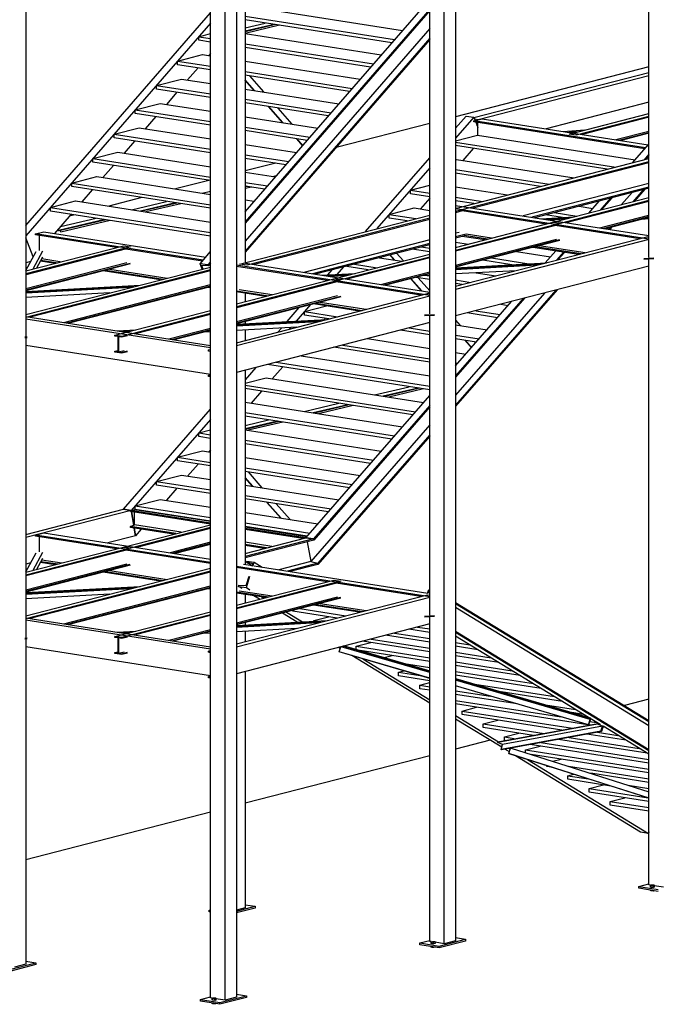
# Model space of a CAD drawing. Header units: millimetres. Extents: x -6159 to 201309, y -25780 to 10326.
# Tile 123 of 128: x 196252 to 196648, y -2616 to -2003. Entities that reach past the tile are written whole.
import ezdxf

# ---------------------------------------------------------------- set-up
doc = ezdxf.new("R2010")
doc.units = ezdxf.units.MM
for name, color, linetype in [('STRUCAD_01', 4, 'Continuous'), ('STRUCAD_02', 3, 'Continuous'), ('STRUCAD_04', 6, 'Continuous')]:
    doc.layers.add(name, color=color, linetype=linetype)

msp = doc.modelspace()

# ---------------------------------------------------------------- linework, layer by layer
at = {"layer": 'STRUCAD_01', "color": 4, "linetype": 'Continuous'}
for p, q in [((196523.044, -1850.205), (196523.044, -2576.365)), ((196515.984, -2578.185), (196515.984, -1852.02)), ((196370.464, -2611.92), (196370.464, -1885.76)), ((196379.519, -2613.335), (196379.519, -1887.175)), ((196386.579, -1885.355), (196386.579, -2611.52)), ((196643.394, -2151.085), (196643.394, -1904.595)), ((196506.929, -2186.235), (196506.929, -1939.745)), ((196255.534, -1953.52), (196255.534, -2200.49)), ((196391.999, -1973.735), (196391.999, -2154.24)), ((196391.999, -2122.605), (196506.929, -1990.2)), ((196391.999, -1994.49), (196489.914, -2009.8)), ((196506.929, -1996.515), (196391.999, -2128.925)), ((196506.929, -1997.325), (196391.999, -2129.735)), ((196255.534, -2131.27), (196370.464, -1998.86)), ((196391.999, -2000.915), (196484.999, -2015.46)), ((196483.279, -2017.44), (196391.999, -2003.165)), ((196370.464, -2005.185), (196255.534, -2137.59)), ((196391.999, -2008.09), (196404.554, -2005.13)), ((196410.094, -2005.995), (196391.999, -2010.265)), ((196410.929, -2006.125), (196391.999, -2010.59)), ((196413.464, -2006.525), (196391.999, -2011.585)), ((196506.929, -2008.49), (196391.999, -2140.895)), ((196363.119, -2013.64), (196370.464, -2011.75)), ((196363.119, -2015.89), (196363.119, -2013.64)), ((196363.119, -2013.64), (196370.464, -2014.79)), ((196370.464, -2017.04), (196363.119, -2015.89)), ((196391.999, -2011.725), (196476.739, -2024.98)), ((196506.929, -2014.63), (196391.999, -2147.04)), ((196506.929, -2015.44), (196391.999, -2147.85)), ((196391.999, -2018.155), (196471.824, -2030.64)), ((196470.104, -2032.62), (196391.999, -2020.41)), ((196349.944, -2028.82), (196365.474, -2024.82)), ((196365.474, -2024.82), (196370.464, -2025.6)), ((196370.464, -2024.1), (196369.319, -2025.42)), ((196349.944, -2031.07), (196349.944, -2028.82)), ((196349.944, -2028.82), (196370.464, -2032.03)), ((196370.464, -2034.275), (196349.944, -2031.07)), ((196362.689, -2033.06), (196356.144, -2040.6)), ((196391.999, -2028.965), (196463.564, -2040.16)), ((196643.394, -2032.485), (196523.044, -2063.485)), ((196336.769, -2044), (196352.299, -2040)), ((196352.299, -2040), (196370.464, -2042.84)), ((196391.999, -2035.4), (196458.649, -2045.82)), ((196456.929, -2047.8), (196391.999, -2037.645)), ((196397.834, -2047.12), (196391.999, -2040.49)), ((196397.664, -2047.095), (196391.999, -2040.66)), ((196394.764, -2038.08), (196403.499, -2048.01)), ((196534.499, -2064.035), (196643.394, -2035.985)), ((196643.394, -2037.98), (196536.999, -2065.39)), ((196336.769, -2046.25), (196336.769, -2044)), ((196336.769, -2044), (196370.464, -2049.27)), ((196370.464, -2051.52), (196336.769, -2046.25)), ((196391.999, -2046.21), (196450.384, -2055.34)), ((196349.514, -2048.24), (196342.964, -2055.78)), ((196391.999, -2052.635), (196445.474, -2061)), ((196323.594, -2059.18), (196339.124, -2055.18)), ((196339.124, -2055.18), (196370.464, -2060.08)), ((196443.754, -2062.98), (196391.999, -2054.885)), ((196415.259, -2067.085), (196406.524, -2057.16)), ((196415.424, -2067.11), (196406.689, -2057.185)), ((196412.354, -2058.07), (196421.094, -2068)), ((196643.394, -2054.485), (196579.444, -2070.955)), ((196323.594, -2061.43), (196323.594, -2059.18)), ((196323.594, -2059.18), (196370.464, -2066.51)), ((196370.464, -2068.76), (196323.594, -2061.43)), ((196336.334, -2063.42), (196329.789, -2070.96)), ((196391.999, -2063.45), (196437.204, -2070.52)), ((196523.044, -2070.54), (196529.579, -2063.05)), ((196534.409, -2063.805), (196523.044, -2076.84)), ((196529.579, -2063.05), (196534.409, -2063.805)), ((196534.409, -2063.805), (196535.199, -2065.855)), ((196534.409, -2066.055), (196539.584, -2064.725)), ((196536.999, -2065.39), (196534.894, -2065.06)), ((196539.584, -2064.725), (196643.029, -2080.9)), ((196593.674, -2074.25), (196643.394, -2061.45)), ((196643.394, -2063.27), (196598.084, -2074.945)), ((196643.394, -2063.79), (196601.919, -2074.47)), ((196310.414, -2074.36), (196325.944, -2070.36)), ((196325.944, -2070.36), (196370.464, -2077.32)), ((196391.999, -2069.875), (196432.294, -2076.18)), ((196506.929, -2067.635), (196448.574, -2082.665)), ((196641.389, -2082.79), (196534.409, -2066.055)), ((196534.409, -2066.745), (196534.409, -2066.055)), ((196640.854, -2083.39), (196534.409, -2066.745)), ((196535.614, -2066.93), (196536.859, -2070.17)), ((196536.454, -2069.12), (196536.454, -2067.065)), ((196536.859, -2074.93), (196536.859, -2067.13)), ((196310.414, -2076.61), (196310.414, -2074.36)), ((196310.414, -2074.36), (196370.464, -2083.75)), ((196370.464, -2086), (196310.414, -2076.61)), ((196430.574, -2078.16), (196391.999, -2072.13)), ((196427.809, -2081.35), (196424.114, -2077.15)), ((196427.884, -2081.265), (196424.284, -2077.175)), ((196523.044, -2078.45), (196536.759, -2074.92)), ((196536.759, -2074.92), (196634.869, -2090.265)), ((196589.949, -2072.6), (196603.574, -2071.7)), ((196599.359, -2072.79), (196593.589, -2073.17)), ((196598.084, -2074.945), (196593.674, -2074.25)), ((196597.404, -2073.295), (196595.279, -2073.43)), ((196622.724, -2077.725), (196643.394, -2072.4)), ((196624.784, -2078.05), (196643.394, -2073.25)), ((196643.394, -2073.775), (196626.034, -2078.245)), ((196323.159, -2078.6), (196316.614, -2086.14)), ((196391.999, -2080.69), (196424.034, -2085.7)), ((196429.949, -2078.065), (196430.304, -2078.47)), ((196523.044, -2079.2), (196622.764, -2094.795)), ((196617.329, -2096.2), (196523.044, -2081.45)), ((196534.004, -2083.165), (196527.484, -2090.64)), ((196633.274, -2092.09), (196643.114, -2080.805)), ((196643.114, -2080.805), (196643.394, -2080.85)), ((196297.244, -2089.535), (196312.774, -2085.54)), ((196297.244, -2091.79), (196297.244, -2089.535)), ((196297.244, -2089.535), (196370.464, -2100.99)), ((196312.774, -2085.54), (196370.464, -2094.56)), ((196391.999, -2087.12), (196419.119, -2091.36)), ((196417.404, -2093.34), (196391.999, -2089.37)), ((196466.894, -2134.95), (196506.929, -2089.03)), ((196523.044, -2120.485), (196643.394, -2089.485)), ((196643.394, -2086.78), (196640.354, -2090.27)), ((196643.394, -2087.59), (196641.259, -2090.035)), ((196370.464, -2103.24), (196297.244, -2091.79)), ((196309.979, -2093.78), (196303.439, -2101.32)), ((196411.009, -2092.34), (196391.999, -2097.24)), ((196506.929, -2095.33), (196473.974, -2133.12)), ((196523.044, -2090.17), (196523.584, -2090.03)), ((196643.394, -2091.485), (196523.044, -2122.485)), ((196523.584, -2090.03), (196596.809, -2101.485)), ((196643.394, -2092.19), (196534.059, -2120.35)), ((196284.064, -2104.72), (196299.594, -2100.72)), ((196299.594, -2100.72), (196370.464, -2111.805)), ((196391.999, -2097.93), (196410.854, -2100.88)), ((196409.154, -2100.615), (196411.584, -2100.04)), ((196523.044, -2096.38), (196581.279, -2105.485)), ((196575.844, -2106.885), (196523.044, -2098.625)), ((196284.064, -2106.97), (196284.064, -2104.72)), ((196284.064, -2104.72), (196370.464, -2118.23)), ((196370.464, -2120.48), (196284.064, -2106.97)), ((196369.364, -2103.07), (196348.684, -2108.4)), ((196391.999, -2104.36), (196405.944, -2106.54)), ((196404.224, -2108.52), (196391.999, -2106.61)), ((196392.574, -2106.7), (196391.999, -2106.835)), ((196393.414, -2106.83), (196391.999, -2107.165)), ((196395.944, -2107.225), (196391.999, -2108.155)), ((196494.884, -2109.145), (196506.929, -2106.04)), ((196523.044, -2107.12), (196555.324, -2112.17)), ((196643.394, -2105.04), (196565.094, -2125.205)), ((196643.394, -2107.28), (196570.514, -2126.055)), ((196643.394, -2107.985), (196572.214, -2126.32)), ((196296.804, -2108.96), (196290.264, -2116.5)), ((196327.719, -2113.795), (196307.034, -2119.125)), ((196365.209, -2110.98), (196370.464, -2109.74)), ((196494.884, -2111.395), (196494.884, -2109.145)), ((196494.884, -2109.145), (196506.929, -2111.025)), ((196506.929, -2113.28), (196494.884, -2111.395)), ((196506.929, -2114.225), (196501.134, -2120.87)), ((196523.044, -2113.55), (196539.794, -2116.17)), ((196583.724, -2129.19), (196643.394, -2113.82)), ((196619.554, -2114.13), (196612.994, -2121.655)), ((196620.459, -2113.89), (196613.899, -2121.42)), ((196633.009, -2110.66), (196626.444, -2118.19)), ((196639.889, -2108.89), (196633.329, -2116.415)), ((196640.799, -2108.655), (196634.234, -2116.185)), ((196270.889, -2119.895), (196286.419, -2115.9)), ((196270.889, -2122.15), (196270.889, -2119.895)), ((196270.889, -2119.895), (196370.464, -2135.47)), ((196286.419, -2115.9), (196370.464, -2129.04)), ((196321.264, -2121.35), (196343.089, -2116.2)), ((196348.634, -2117.07), (196326.809, -2122.215)), ((196349.464, -2117.2), (196327.644, -2122.345)), ((196351.999, -2117.59), (196330.174, -2122.74)), ((196391.999, -2115.17), (196397.679, -2116.06)), ((196481.709, -2124.255), (196497.234, -2120.255)), ((196497.234, -2120.255), (196506.929, -2121.77)), ((196534.359, -2117.57), (196523.044, -2115.8)), ((196523.044, -2118.63), (196643.394, -2137.45)), ((196643.394, -2115.65), (196588.134, -2129.88)), ((196643.394, -2116.165), (196591.974, -2129.41)), ((196600.014, -2119.16), (196608.514, -2120.49)), ((196605.909, -2123.48), (196612.474, -2115.95)), ((196370.464, -2137.725), (196270.889, -2122.15)), ((196283.629, -2124.14), (196273.284, -2136.06)), ((196286.074, -2124.525), (196282.499, -2125.445)), ((196388.469, -2155.15), (196506.929, -2124.635)), ((196391.999, -2121.6), (196392.769, -2121.72)), ((196481.709, -2126.51), (196481.709, -2124.255)), ((196481.709, -2124.255), (196498.314, -2126.855)), ((196492.879, -2128.255), (196481.709, -2126.51)), ((196643.394, -2139.595), (196523.044, -2120.77)), ((196527.214, -2122.115), (196523.044, -2123.19)), ((196579.469, -2130.29), (196527.179, -2122.11)), ((196576.154, -2126.935), (196596.889, -2125.8)), ((196589.559, -2126.2), (196579.049, -2124.56)), ((196584.484, -2123.16), (196598.584, -2125.36)), ((196612.774, -2132.66), (196643.394, -2124.775)), ((196614.834, -2132.99), (196643.394, -2125.63)), ((196643.394, -2126.15), (196616.084, -2133.185)), ((196304.684, -2127.435), (196275.879, -2134.23)), ((196305.519, -2127.565), (196275.994, -2134.53)), ((196276.989, -2131.795), (196299.144, -2126.57)), ((196308.054, -2127.96), (196277.154, -2135.25)), ((196506.929, -2126.64), (196393.299, -2155.9)), ((196506.929, -2127.34), (196397.594, -2155.505)), ((196523.044, -2144.82), (196583.724, -2129.19)), ((196588.134, -2129.88), (196523.044, -2146.645)), ((196585.544, -2131.065), (196523.044, -2147.16)), ((196592.964, -2126.815), (196579.924, -2127.525)), ((196591.114, -2127.29), (196581.704, -2127.805)), ((196583.724, -2129.19), (196588.134, -2129.88)), ((196588.134, -2129.88), (196583.724, -2129.19)), ((196637.839, -2139.415), (196585.129, -2131.175)), ((196619.469, -2132.31), (196618.394, -2133.545)), ((196620.374, -2132.075), (196619.014, -2133.64)), ((196643.394, -2127.08), (196638.784, -2127.335)), ((196261.474, -2136.355), (196266.654, -2135.025)), ((196365.889, -2152.685), (196261.474, -2136.355)), ((196261.474, -2137.05), (196261.474, -2136.355)), ((196311.959, -2144.94), (196261.474, -2137.05)), ((196263.924, -2146.825), (196263.924, -2137.43)), ((196266.654, -2135.025), (196367.524, -2150.8)), ((196275.879, -2134.23), (196275.959, -2132.985)), ((196275.994, -2134.53), (196275.879, -2134.23)), ((196277.154, -2135.25), (196276.809, -2134.34)), ((196525.344, -2135.45), (196523.044, -2136.04)), ((196529.629, -2136.58), (196523.044, -2138.28)), ((196527.179, -2137.92), (196523.044, -2138.98)), ((196523.044, -2168.985), (196642.094, -2138.32)), ((196542.944, -2139.695), (196527.179, -2137.23)), ((196541.279, -2140.125), (196527.179, -2137.92)), ((196545.394, -2139.065), (196529.629, -2136.6)), ((196642.094, -2138.32), (196643.394, -2137.985)), ((196643.394, -2138.525), (196642.094, -2138.32)), ((196642.094, -2138.32), (196643.394, -2138.525)), ((196260.099, -2150.63), (196255.534, -2138.84)), ((196255.534, -2159.48), (196316.214, -2143.85)), ((196320.624, -2144.535), (196255.534, -2161.305)), ((196316.214, -2143.85), (196320.624, -2144.535)), ((196506.929, -2140.19), (196428.634, -2160.36)), ((196506.929, -2142.43), (196434.044, -2161.205)), ((196506.929, -2143.135), (196435.744, -2161.47)), ((196501.514, -2144.53), (196506.929, -2145.375)), ((196523.044, -2155.775), (196585.934, -2139.575)), ((196523.044, -2156.63), (196587.994, -2139.9)), ((196643.394, -2139.985), (196523.044, -2170.985)), ((196587.994, -2140.42), (196523.044, -2157.145)), ((196523.044, -2141.465), (196531.149, -2142.735)), ((196599.644, -2149.25), (196571.054, -2144.78)), ((196601.314, -2148.825), (196572.719, -2144.355)), ((196603.764, -2148.19), (196575.164, -2143.72)), ((196318.034, -2145.72), (196255.534, -2161.82)), ((196255.534, -2159.205), (196261.834, -2147.365)), ((196265.814, -2147.125), (196259.824, -2158.37)), ((196265.814, -2150.87), (196262.139, -2157.775)), ((196365.359, -2153.295), (196317.619, -2145.825)), ((196363.904, -2154.975), (196370.464, -2147.415)), ((196447.259, -2164.34), (196506.929, -2148.975)), ((196506.929, -2150.8), (196451.669, -2165.03)), ((196485.069, -2152.7), (196482.244, -2149.495)), ((196485.239, -2152.73), (196482.364, -2149.465)), ((196486.344, -2148.44), (196490.534, -2153.195)), ((196506.929, -2147.625), (196496.084, -2145.93)), ((196560.919, -2147.39), (196582.164, -2150.715)), ((196578.894, -2154.46), (196585.384, -2147.02)), ((196590.214, -2147.78), (196585.824, -2152.815)), ((196590.834, -2147.875), (196586.734, -2152.58)), ((196599.394, -2149.215), (196599.274, -2149.35)), ((196258.504, -2153.625), (196255.534, -2154.39)), ((196255.534, -2170.435), (196318.424, -2154.235)), ((196255.534, -2171.285), (196320.484, -2154.555)), ((196320.484, -2155.07), (196255.534, -2171.805)), ((196255.534, -2186.6), (196370.464, -2157)), ((196273.769, -2154.78), (196264.504, -2153.335)), ((196264.844, -2152.695), (196275.434, -2154.35)), ((196265.344, -2151.76), (196277.884, -2153.72)), ((196368.734, -2155.735), (196363.904, -2154.975)), ((196365.204, -2158.35), (196363.904, -2154.975)), ((196368.944, -2156.29), (196364.804, -2155.99)), ((196364.804, -2155.99), (196365.669, -2158.235)), ((196370.464, -2153.74), (196368.734, -2155.735)), ((196368.944, -2156.29), (196368.734, -2155.735)), ((196370.464, -2154.55), (196368.944, -2156.29)), ((196506.929, -2174.75), (196386.579, -2155.925)), ((196443.004, -2165.44), (196386.579, -2156.615)), ((196393.299, -2155.9), (196388.469, -2155.15)), ((196391.054, -2154.48), (196506.929, -2172.605)), ((196453.174, -2156.98), (196449.174, -2161.57)), ((196455.354, -2156.73), (196455.354, -2156.42)), ((196468.699, -2158.82), (196455.354, -2156.73)), ((196506.929, -2151.315), (196455.504, -2164.56)), ((196460.034, -2155.215), (196474.134, -2157.42)), ((196475.564, -2151.215), (196489.664, -2153.42)), ((196523.044, -2157.52), (196579.574, -2154.425)), ((196575.644, -2155.435), (196523.044, -2158.32)), ((196573.794, -2155.915), (196523.044, -2158.69)), ((196643.394, -2156.485), (196523.044, -2187.485)), ((196557.969, -2155.61), (196539.959, -2152.79)), ((196545.394, -2151.39), (196568.624, -2155.025)), ((196646.419, -2151.56), (196640.244, -2151.9)), ((196646.419, -2151.93), (196640.244, -2152.275)), ((196643.394, -2541.615), (196643.394, -2152.1)), ((196370.464, -2158.82), (196255.534, -2188.43)), ((196370.464, -2159.345), (196258.224, -2188.25)), ((196339.294, -2165.03), (196303.539, -2159.435)), ((196305.209, -2159.005), (196340.954, -2164.6)), ((196307.654, -2158.375), (196343.404, -2163.97)), ((196439.694, -2162.09), (196460.424, -2160.95)), ((196443.414, -2161.885), (196446.094, -2158.805)), ((196456.499, -2161.96), (196443.464, -2162.68)), ((196454.649, -2162.44), (196445.239, -2162.96)), ((196468.124, -2158.73), (196467.859, -2159.04)), ((196476.304, -2167.815), (196506.929, -2159.93)), ((196478.369, -2168.135), (196506.929, -2160.78)), ((196506.929, -2161.3), (196479.619, -2168.33)), ((196506.929, -2162.235), (196502.314, -2162.485)), ((196505.434, -2162.315), (196506.929, -2162.55)), ((196560.689, -2159.29), (196523.044, -2161.35)), ((196535.874, -2160.65), (196548.029, -2162.55)), ((196255.534, -2172.18), (196326.669, -2168.28)), ((196322.744, -2169.29), (196255.534, -2172.975)), ((196279.024, -2191.505), (196370.464, -2167.95)), ((196281.089, -2191.83), (196370.464, -2168.805)), ((196370.464, -2169.325), (196282.334, -2192.02)), ((196386.579, -2179.97), (196447.259, -2164.34)), ((196451.669, -2165.03), (196386.579, -2181.8)), ((196449.084, -2166.22), (196386.579, -2182.315)), ((196447.259, -2164.34), (196451.669, -2165.03)), ((196451.669, -2165.03), (196447.259, -2164.34)), ((196501.374, -2174.57), (196448.664, -2166.325)), ((196501.889, -2171.815), (196495.279, -2164.3)), ((196502.059, -2171.84), (196495.394, -2164.27)), ((196506.929, -2164.8), (196498.474, -2163.48)), ((196499.759, -2163.675), (196506.929, -2171.825)), ((196523.044, -2165.07), (196532.499, -2166.55)), ((196527.069, -2167.95), (196523.044, -2167.32)), ((196320.894, -2169.77), (196255.534, -2173.35)), ((196307.784, -2173.145), (196255.534, -2176.005)), ((196370.464, -2169.71), (196368.559, -2169.815)), ((196370.464, -2169.905), (196369.544, -2169.76)), ((196386.579, -2171.735), (196406.479, -2174.845)), ((196404.814, -2175.275), (196386.579, -2172.425)), ((196386.579, -2204.135), (196505.629, -2173.47)), ((196386.579, -2190.93), (196449.469, -2174.73)), ((196386.579, -2191.78), (196451.529, -2175.05)), ((196506.929, -2175.14), (196386.579, -2206.135)), ((196451.529, -2175.57), (196386.579, -2192.3)), ((196388.334, -2170.995), (196408.929, -2174.215)), ((196391.999, -2173.275), (196391.999, -2178.58)), ((196505.629, -2173.47), (196506.929, -2173.135)), ((196506.929, -2173.675), (196505.629, -2173.47)), ((196505.629, -2173.47), (196506.929, -2173.675)), ((196586.269, -2171.2), (196523.044, -2243.715)), ((196585.359, -2171.435), (196523.044, -2242.91)), ((196578.479, -2173.21), (196523.044, -2236.79)), ((196432.754, -2180.405), (196423.839, -2190.63)), ((196428.999, -2184.71), (196442.644, -2181.195)), ((196463.179, -2184.405), (196434.584, -2179.935)), ((196436.254, -2179.5), (196464.849, -2183.975)), ((196438.704, -2178.875), (196467.299, -2183.345)), ((196565.929, -2176.44), (196523.044, -2225.63)), ((196565.024, -2176.67), (196523.044, -2224.82)), ((196523.044, -2218.525), (196557.944, -2178.495)), ((196551.234, -2180.225), (196555.814, -2180.94)), ((196255.534, -2187.83), (196370.464, -2205.81)), ((196310.794, -2199.495), (196370.464, -2184.125)), ((196370.464, -2185.95), (196315.204, -2200.185)), ((196370.464, -2186.47), (196323.744, -2198.5)), ((196418.074, -2190.95), (196425.674, -2182.23)), ((196428.999, -2186.96), (196428.999, -2184.71)), ((196428.999, -2184.71), (196449.534, -2187.92)), ((196444.099, -2189.32), (196428.999, -2186.96)), ((196509.954, -2186.71), (196503.779, -2187.045)), ((196509.954, -2187.085), (196503.779, -2187.42)), ((196506.929, -2373.74), (196506.929, -2187.25)), ((196549.154, -2188.58), (196530.274, -2185.62)), ((196535.709, -2184.225), (196550.879, -2186.6)), ((196370.464, -2207.365), (196255.534, -2189.39)), ((196386.579, -2192.675), (196443.104, -2189.575)), ((196439.179, -2190.59), (196386.579, -2193.47)), ((196437.329, -2191.06), (196386.579, -2193.845)), ((196506.929, -2191.635), (196386.579, -2222.635)), ((196391.999, -2190.9), (196391.999, -2192.375)), ((196441.774, -2188.955), (196441.139, -2189.685)), ((196523.044, -2190.14), (196525.949, -2193.445)), ((196523.044, -2192.99), (196542.634, -2196.055)), ((196315.204, -2200.185), (196310.794, -2199.495)), ((196310.794, -2200.01), (196310.794, -2199.495)), ((196312.854, -2200.335), (196310.794, -2200.01)), ((196312.449, -2196.735), (196323.959, -2196.105)), ((196318.734, -2199.795), (196315.204, -2200.7)), ((196320.034, -2197.115), (196316.219, -2197.325)), ((196318.184, -2197.59), (196317.994, -2197.6)), ((196344.549, -2201.755), (196370.464, -2195.08)), ((196346.609, -2202.075), (196370.464, -2195.93)), ((196370.464, -2196.45), (196347.859, -2202.27)), ((196370.464, -2197.385), (196365.849, -2197.64)), ((196424.224, -2194.44), (196386.579, -2196.5)), ((196391.999, -2196.205), (196391.999, -2202.74)), ((196412.364, -2197.495), (196414.569, -2194.97)), ((196420.334, -2194.65), (196419.444, -2195.67)), ((196506.929, -2199.145), (196488.789, -2196.31)), ((196494.224, -2194.91), (196506.929, -2196.895)), ((196523.044, -2199.42), (196537.704, -2201.71)), ((196256.279, -2200.61), (196254.759, -2200.69)), ((196256.279, -2200.985), (196254.759, -2201.065)), ((196255.534, -2201.02), (196255.534, -2387.995)), ((196370.464, -2223.87), (196255.534, -2205.89)), ((196312.854, -2209.8), (196312.854, -2200.335)), ((196315.204, -2200.7), (196313.139, -2200.38)), ((196313.139, -2200.38), (196313.139, -2209.845)), ((196315.204, -2200.7), (196315.204, -2200.185)), ((196452.739, -2205.595), (196506.929, -2214.07)), ((196468.269, -2201.595), (196506.929, -2207.64)), ((196535.974, -2203.69), (196523.044, -2201.665)), ((196532.974, -2207.135), (196528.974, -2202.595)), ((196533.044, -2207.05), (196529.144, -2202.62)), ((196534.809, -2203.505), (196535.474, -2204.265)), ((196310.794, -2209.48), (196312.854, -2208.945)), ((196310.794, -2209.995), (196310.794, -2209.48)), ((196310.794, -2209.48), (196312.854, -2209.8)), ((196315.204, -2210.685), (196310.794, -2209.995)), ((196313.139, -2209.845), (196316.669, -2208.935)), ((196313.139, -2209.845), (196315.204, -2210.17)), ((196315.204, -2210.17), (196318.734, -2209.255)), ((196318.734, -2209.775), (196315.204, -2210.685)), ((196315.204, -2210.685), (196315.204, -2210.17)), ((196369.159, -2208.625), (196370.464, -2208.29)), ((196370.464, -2208.83), (196369.159, -2208.625)), ((196369.159, -2209.33), (196369.159, -2208.625)), ((196370.464, -2209.675), (196369.159, -2209.33)), ((196426.784, -2212.28), (196506.929, -2224.815)), ((196506.929, -2216.32), (196447.304, -2206.995)), ((196523.044, -2210.165), (196529.464, -2211.165)), ((196506.929, -2233.495), (196405.824, -2217.68)), ((196411.254, -2216.28), (196506.929, -2231.245)), ((196523.044, -2216.59), (196524.524, -2216.825)), ((196369.159, -2224.42), (196370.464, -2224.08)), ((196369.159, -2225.125), (196369.159, -2224.42)), ((196369.159, -2224.42), (196370.464, -2224.48)), ((196398.644, -2219.53), (196391.999, -2227.15)), ((196391.999, -2221.24), (196391.999, -2342.13)), ((196415.424, -2219.18), (196408.904, -2226.66)), ((196370.464, -2225.325), (196369.159, -2225.125)), ((196391.999, -2229.395), (196405.004, -2226.045)), ((196391.999, -2230.445), (196498.174, -2247.05)), ((196405.004, -2226.045), (196503.109, -2241.39)), ((196496.449, -2249.03), (196391.999, -2232.69)), ((196402.244, -2234.295), (196395.729, -2241.77)), ((196472.494, -2236.605), (196494.154, -2231.495)), ((196499.689, -2232.36), (196478.034, -2237.47)), ((196500.524, -2232.49), (196478.874, -2237.6)), ((196503.059, -2232.89), (196481.404, -2237.995)), ((196391.999, -2241.185), (196489.934, -2256.505)), ((196428.724, -2246.93), (196450.374, -2241.82)), ((196429.764, -2325.515), (196506.929, -2237.01)), ((196455.919, -2242.69), (196434.264, -2247.795)), ((196456.754, -2242.82), (196435.099, -2247.925)), ((196316.234, -2307.76), (196370.464, -2245.56)), ((196391.999, -2247.615), (196484.999, -2262.16)), ((196506.929, -2243.305), (196434.594, -2326.27)), ((196506.929, -2244.115), (196434.714, -2326.945)), ((196459.284, -2243.215), (196437.634, -2248.325)), ((196370.464, -2251.855), (196321.064, -2308.51)), ((196483.274, -2264.14), (196391.999, -2249.87)), ((196391.999, -2255.595), (196406.604, -2252.15)), ((196412.144, -2253.02), (196391.999, -2257.77)), ((196412.974, -2253.15), (196391.999, -2258.1)), ((196415.509, -2253.54), (196393.854, -2258.65)), ((196363.119, -2260.27), (196370.464, -2258.38)), ((196363.119, -2262.52), (196363.119, -2260.27)), ((196363.119, -2260.27), (196370.464, -2261.42)), ((196391.999, -2258.36), (196476.759, -2271.62)), ((196506.929, -2255.27), (196432.814, -2340.285)), ((196370.464, -2263.67), (196363.119, -2262.52)), ((196391.999, -2264.79), (196471.824, -2277.275)), ((196470.094, -2279.255), (196391.999, -2267.04)), ((196506.929, -2261.395), (196437.174, -2341.4)), ((196506.929, -2262.2), (196437.294, -2342.075)), ((196349.944, -2275.385), (196365.474, -2271.385)), ((196365.474, -2271.385), (196370.464, -2272.165)), ((196370.464, -2270.75), (196369.374, -2271.995)), ((196349.944, -2277.635), (196349.944, -2275.385)), ((196349.944, -2275.385), (196370.464, -2278.595)), ((196370.464, -2280.845), (196349.944, -2277.635)), ((196362.714, -2279.635), (196356.199, -2287.11)), ((196391.999, -2275.535), (196463.584, -2286.73)), ((196391.999, -2281.965), (196458.649, -2292.39)), ((196456.919, -2294.37), (196391.999, -2284.21)), ((196393.804, -2284.495), (196402.474, -2294.345)), ((196336.769, -2290.5), (196352.299, -2286.5)), ((196336.769, -2292.75), (196336.769, -2290.5)), ((196336.769, -2290.5), (196370.464, -2295.77)), ((196352.299, -2286.5), (196370.464, -2289.34)), ((196396.809, -2293.46), (196391.999, -2287.995)), ((196396.639, -2293.435), (196391.999, -2288.16)), ((196370.464, -2298.02), (196336.769, -2292.75)), ((196349.539, -2294.745), (196343.024, -2302.22)), ((196391.999, -2292.71), (196450.404, -2301.845)), ((196323.594, -2305.61), (196339.124, -2301.615)), ((196339.124, -2301.615), (196370.464, -2306.515)), ((196391.999, -2299.14), (196445.474, -2307.5)), ((196443.744, -2309.48), (196391.999, -2301.39)), ((196414.164, -2313.35), (196405.494, -2303.5)), ((196414.334, -2313.375), (196405.664, -2303.525)), ((196255.534, -2323.395), (196316.234, -2307.76)), ((196321.064, -2308.51), (196255.534, -2325.395)), ((196321.064, -2308.51), (196316.234, -2307.76)), ((196316.234, -2307.76), (196321.064, -2308.51)), ((196320.594, -2308.635), (196323.414, -2307.91)), ((196370.464, -2316.435), (196320.594, -2308.635)), ((196320.594, -2309.21), (196320.594, -2308.635)), ((196370.464, -2317.01), (196320.594, -2309.21)), ((196322.634, -2317.75), (196321.199, -2309.305)), ((196321.199, -2309.305), (196322.634, -2317.75)), ((196323.089, -2317.57), (196323.089, -2309.6)), ((196323.414, -2307.91), (196370.464, -2315.265)), ((196323.594, -2307.86), (196323.594, -2305.61)), ((196323.594, -2305.61), (196370.464, -2312.94)), ((196370.464, -2315.19), (196323.594, -2307.86)), ((196336.364, -2309.86), (196336.309, -2309.925)), ((196391.999, -2309.88), (196437.224, -2316.955)), ((196411.329, -2304.41), (196419.994, -2314.26)), ((196391.999, -2316.31), (196432.294, -2322.615)), ((196261.474, -2323.86), (196266.654, -2322.53)), ((196266.654, -2322.53), (196370.464, -2338.765)), ((196316.214, -2331.35), (196370.464, -2317.38)), ((196320.594, -2318.56), (196323.089, -2317.57)), ((196348.769, -2322.965), (196320.594, -2318.56)), ((196320.594, -2319.135), (196320.594, -2318.56)), ((196347.374, -2323.32), (196320.594, -2319.135)), ((196370.464, -2319.205), (196320.624, -2332.04)), ((196323.759, -2324.32), (196322.934, -2319.5)), ((196322.934, -2319.5), (196323.759, -2324.32)), ((196352.104, -2322.105), (196323.089, -2317.57)), ((196327.354, -2320.19), (196323.759, -2324.32)), ((196370.464, -2319.72), (196324.459, -2331.57)), ((196430.569, -2324.595), (196391.999, -2318.56)), ((196391.999, -2318.635), (196430.514, -2324.66)), ((196429.294, -2325.635), (196391.999, -2319.805)), ((196427.904, -2325.995), (196391.999, -2320.38)), ((196370.464, -2340.91), (196261.474, -2323.86)), ((196261.474, -2324.55), (196261.474, -2323.86)), ((196311.959, -2332.45), (196261.474, -2324.55)), ((196263.924, -2334.33), (196263.924, -2324.935)), ((196323.759, -2324.32), (196306.514, -2328.76)), ((196370.464, -2328.335), (196345.264, -2334.82)), ((196391.999, -2335.24), (196429.764, -2325.515)), ((196434.594, -2326.27), (196391.999, -2337.245)), ((196434.714, -2326.945), (196391.999, -2337.95)), ((196408.659, -2330.95), (196391.999, -2328.35)), ((196423.099, -2323.5), (196423.019, -2323.415)), ((196423.264, -2323.525), (196423.189, -2323.44)), ((196428.854, -2324.325), (196428.929, -2324.41)), ((196429.764, -2325.515), (196429.294, -2325.635)), ((196429.764, -2325.515), (196434.594, -2326.27)), ((196434.594, -2326.27), (196429.764, -2325.515)), ((196430.714, -2327.975), (196432.814, -2340.285)), ((196434.594, -2326.27), (196434.714, -2326.945)), ((196434.714, -2326.945), (196434.594, -2326.27)), ((196255.534, -2346.98), (196316.214, -2331.35)), ((196320.624, -2332.04), (196255.534, -2348.805)), ((196318.034, -2333.225), (196255.534, -2349.32)), ((196255.534, -2346.71), (196261.834, -2334.87)), ((196265.814, -2334.625), (196259.824, -2345.875)), ((196320.624, -2332.04), (196316.214, -2331.35)), ((196316.214, -2331.35), (196320.624, -2332.04)), ((196370.464, -2341.595), (196317.619, -2333.33)), ((196370.464, -2329.185), (196347.324, -2335.145)), ((196370.464, -2329.705), (196348.574, -2335.34)), ((196405.324, -2331.81), (196391.999, -2329.725)), ((196403.929, -2332.17), (196391.999, -2330.305)), ((196265.814, -2338.38), (196262.139, -2345.28)), ((196273.769, -2342.285), (196264.504, -2340.835)), ((196264.844, -2340.2), (196275.434, -2341.855)), ((196265.344, -2339.26), (196277.884, -2341.225)), ((196392.659, -2340.695), (196392.874, -2340.02)), ((196396.054, -2342.765), (196392.659, -2340.695)), ((196396.804, -2341.81), (196392.659, -2340.695)), ((196392.874, -2340.02), (196397.704, -2340.775)), ((196396.934, -2343.225), (196397.704, -2340.775)), ((196397.704, -2340.775), (196402.649, -2343.8)), ((196432.814, -2340.285), (196412.929, -2345.405)), ((196432.814, -2340.285), (196437.174, -2341.4)), ((196440.184, -2338.87), (196440.004, -2338.965)), ((196440.154, -2338.79), (196440.184, -2338.87)), ((196258.504, -2341.13), (196255.534, -2341.89)), ((196255.534, -2357.935), (196318.424, -2341.735)), ((196255.534, -2358.79), (196320.484, -2342.06)), ((196320.484, -2342.575), (196255.534, -2359.305)), ((196255.534, -2374.11), (196370.464, -2344.5)), ((196370.464, -2346.33), (196255.534, -2375.93)), ((196370.464, -2346.845), (196258.224, -2375.76)), ((196339.294, -2352.535), (196303.539, -2346.94)), ((196305.209, -2346.51), (196340.954, -2352.1)), ((196307.654, -2345.88), (196343.404, -2351.475)), ((196506.929, -2362.25), (196386.579, -2343.425)), ((196443.004, -2352.945), (196386.579, -2344.12)), ((196391.054, -2341.985), (196396.484, -2342.835)), ((196396.389, -2343.135), (196396.804, -2341.81)), ((196397.704, -2343.025), (196505.729, -2359.92)), ((196437.174, -2341.4), (196418.344, -2346.25)), ((196437.294, -2342.075), (196420.044, -2346.52)), ((196437.174, -2341.4), (196437.294, -2342.075)), ((196437.294, -2342.075), (196437.174, -2341.4)), ((196386.579, -2367.48), (196447.259, -2351.85)), ((196451.669, -2352.54), (196386.579, -2369.3)), ((196392.554, -2355.335), (196394.429, -2349.365)), ((196392.744, -2356.54), (196394.974, -2349.45)), ((196447.259, -2351.85), (196451.669, -2352.54)), ((196255.534, -2359.68), (196326.669, -2355.785)), ((196322.744, -2356.795), (196255.534, -2360.475)), ((196320.894, -2357.27), (196255.534, -2360.85)), ((196279.024, -2379.01), (196370.464, -2355.46)), ((196281.089, -2379.335), (196370.464, -2356.31)), ((196370.464, -2356.83), (196282.334, -2379.53)), ((196370.464, -2357.215), (196368.559, -2357.32)), ((196370.464, -2357.405), (196369.544, -2357.265)), ((196449.084, -2353.72), (196386.579, -2369.82)), ((196386.579, -2359.235), (196406.479, -2362.35)), ((196387.914, -2355.785), (196388.124, -2355.11)), ((196387.914, -2355.785), (196392.744, -2356.54)), ((196390.144, -2357.145), (196387.914, -2355.785)), ((196388.124, -2355.11), (196392.554, -2355.335)), ((196388.334, -2358.5), (196408.929, -2361.72)), ((196392.744, -2356.54), (196394.974, -2357.9)), ((196501.374, -2362.07), (196448.664, -2353.83)), ((196505.634, -2360.225), (196506.404, -2357.775)), ((196506.594, -2358.98), (196506.174, -2360.31)), ((196506.404, -2357.775), (196506.929, -2357.86)), ((196506.929, -2359.18), (196506.594, -2358.98)), ((196506.929, -2358.995), (196506.594, -2358.98)), ((196307.784, -2360.65), (196255.534, -2363.51)), ((196404.814, -2362.78), (196386.579, -2359.93)), ((196386.579, -2391.64), (196505.629, -2360.975)), ((196386.579, -2378.43), (196449.469, -2362.235)), ((196386.579, -2379.285), (196451.529, -2362.555)), ((196506.929, -2362.64), (196386.579, -2393.64)), ((196451.529, -2363.07), (196386.579, -2379.8)), ((196391.999, -2360.775), (196391.999, -2366.08)), ((196400.979, -2363.77), (196397.489, -2361.63)), ((196402.319, -2362.39), (196403.509, -2363.12)), ((196505.629, -2360.975), (196506.929, -2361.18)), ((196310.794, -2386.995), (196370.464, -2371.63)), ((196421.699, -2371.185), (196421.699, -2370.755)), ((196449.259, -2375.495), (196421.699, -2371.185)), ((196426.099, -2369.62), (196454.694, -2374.095)), ((196463.179, -2371.905), (196434.584, -2367.435)), ((196436.254, -2367.01), (196464.849, -2371.48)), ((196438.704, -2366.375), (196467.299, -2370.845)), ((196523.044, -2365.75), (196643.394, -2439.315)), ((196643.394, -2440.115), (196523.044, -2366.55)), ((196643.394, -2442.595), (196523.044, -2369.03)), ((196255.534, -2375.335), (196370.464, -2393.31)), ((196370.464, -2394.87), (196255.534, -2376.895)), ((196370.464, -2373.455), (196315.204, -2387.685)), ((196370.464, -2373.97), (196323.744, -2386.005)), ((196386.579, -2380.175), (196443.104, -2377.08)), ((196424.429, -2378.1), (196415.164, -2372.44)), ((196417.694, -2371.79), (196427.729, -2377.92)), ((196434.874, -2376.99), (196443.919, -2374.66)), ((196434.874, -2377.53), (196434.874, -2376.99)), ((196434.874, -2376.99), (196437.439, -2377.39)), ((196509.954, -2374.215), (196503.779, -2374.55)), ((196509.954, -2374.59), (196503.779, -2374.93)), ((196506.929, -2576.77), (196506.929, -2374.755)), ((196312.449, -2384.235), (196323.959, -2383.605)), ((196344.549, -2389.26), (196370.464, -2382.585)), ((196346.609, -2389.58), (196370.464, -2383.435)), ((196439.179, -2378.09), (196386.579, -2380.97)), ((196437.329, -2378.57), (196386.579, -2381.345)), ((196506.929, -2379.14), (196386.579, -2410.14)), ((196424.224, -2381.945), (196386.579, -2384.01)), ((196391.999, -2378.405), (196391.999, -2379.88)), ((196391.999, -2383.71), (196391.999, -2390.24)), ((196506.929, -2384.515), (196493.944, -2382.485)), ((196499.379, -2381.085), (196506.929, -2382.265)), ((196523.044, -2383.74), (196643.394, -2457.3)), ((196256.279, -2388.11), (196254.759, -2388.195)), ((196256.279, -2388.485), (196254.759, -2388.57)), ((196255.534, -2388.53), (196255.534, -2591.025)), ((196315.204, -2387.685), (196310.794, -2386.995)), ((196310.794, -2387.52), (196310.794, -2386.995)), ((196312.854, -2387.84), (196310.794, -2387.52)), ((196312.854, -2397.3), (196312.854, -2387.84)), ((196315.204, -2388.205), (196313.139, -2387.88)), ((196313.139, -2387.88), (196313.139, -2397.35)), ((196318.734, -2387.295), (196315.204, -2388.205)), ((196315.204, -2388.205), (196315.204, -2387.685)), ((196320.034, -2384.62), (196316.219, -2384.825)), ((196318.184, -2385.095), (196317.994, -2385.105)), ((196370.464, -2383.955), (196347.859, -2389.775)), ((196370.464, -2384.89), (196365.849, -2385.14)), ((196506.929, -2396.5), (196464.994, -2389.94)), ((196470.429, -2388.545), (196506.929, -2394.25)), ((196506.929, -2390.505), (196479.469, -2386.21)), ((196484.904, -2384.815), (196506.929, -2388.255)), ((196643.394, -2458.105), (196523.044, -2384.54)), ((196605.874, -2437.37), (196523.044, -2386.74)), ((196523.694, -2387.14), (196523.044, -2387.035)), ((196370.464, -2411.37), (196255.534, -2393.395)), ((196369.159, -2396.125), (196370.464, -2395.79)), ((196370.464, -2396.33), (196369.159, -2396.125)), ((196369.159, -2396.83), (196369.159, -2396.125)), ((196451.229, -2394.485), (196450.084, -2393.785)), ((196450.599, -2396.495), (196451.564, -2393.4)), ((196506.929, -2409.45), (196451.849, -2393.33)), ((196506.929, -2408.8), (196453.029, -2393.025)), ((196453.739, -2392.84), (196506.929, -2408.41)), ((196461.229, -2393.095), (196470.269, -2390.77)), ((196461.229, -2395.03), (196461.229, -2393.095)), ((196461.229, -2393.095), (196506.929, -2400.245)), ((196506.929, -2402.49), (196463.529, -2395.705)), ((196523.044, -2390.78), (196531.924, -2392.17)), ((196536.874, -2395.19), (196523.044, -2393.03)), ((196310.794, -2396.98), (196312.854, -2396.45)), ((196310.794, -2397.495), (196310.794, -2396.98)), ((196310.794, -2396.98), (196312.854, -2397.3)), ((196315.204, -2398.185), (196310.794, -2397.495)), ((196313.139, -2397.35), (196316.669, -2396.44)), ((196313.139, -2397.35), (196315.204, -2397.67)), ((196315.204, -2397.67), (196318.734, -2396.76)), ((196318.734, -2397.28), (196315.204, -2398.185)), ((196315.204, -2398.185), (196315.204, -2397.67)), ((196370.464, -2397.175), (196369.159, -2396.83)), ((196506.929, -2412.98), (196450.599, -2396.495)), ((196450.614, -2396.57), (196450.599, -2396.495)), ((196506.929, -2413.05), (196450.614, -2396.57)), ((196506.929, -2428.525), (196458.344, -2398.83)), ((196465.244, -2400.85), (196506.929, -2426.33)), ((196478.509, -2400.09), (196483.444, -2398.82)), ((196523.044, -2396.775), (196545.099, -2400.22)), ((196550.049, -2403.245), (196523.044, -2399.02)), ((196487.579, -2409.2), (196490.879, -2408.35)), ((196490.994, -2403.745), (196506.929, -2406.235)), ((196523.044, -2402.765), (196558.274, -2408.275)), ((196563.224, -2411.295), (196523.044, -2405.015)), ((196369.159, -2411.92), (196370.464, -2411.59)), ((196369.159, -2412.625), (196369.159, -2411.92)), ((196369.159, -2411.92), (196370.464, -2411.985)), ((196370.464, -2412.83), (196369.159, -2412.625)), ((196391.999, -2408.745), (196391.999, -2555.87)), ((196487.579, -2411.455), (196487.579, -2409.2)), ((196487.579, -2409.2), (196500.894, -2411.285)), ((196506.929, -2414.48), (196487.579, -2411.455)), ((196523.044, -2408.76), (196571.449, -2416.325)), ((196576.399, -2419.35), (196523.044, -2411.005)), ((196523.044, -2413.125), (196606.784, -2437.635)), ((196606.674, -2437.99), (196523.044, -2413.515)), ((196606.819, -2438.685), (196523.044, -2414.17)), ((196500.754, -2417.255), (196506.929, -2415.67)), ((196500.754, -2419.51), (196500.754, -2417.255)), ((196500.754, -2417.255), (196506.929, -2418.22)), ((196506.929, -2420.47), (196500.754, -2419.51)), ((196605.809, -2441.92), (196523.044, -2417.7)), ((196605.824, -2441.995), (196523.044, -2417.77)), ((196534.964, -2416.615), (196584.629, -2424.38)), ((196523.044, -2420.745), (196544.874, -2424.16)), ((196561.384, -2428.99), (196523.044, -2422.995)), ((196523.044, -2426.735), (196588.844, -2437.03)), ((196589.574, -2427.405), (196551.474, -2421.45)), ((196643.394, -2426.04), (196628.119, -2429.975)), ((196605.354, -2441.86), (196523.044, -2428.985)), ((196527.104, -2433.365), (196536.149, -2431.04)), ((196578.939, -2429.485), (196597.804, -2432.435)), ((196523.044, -2436.18), (196549.824, -2452.55)), ((196551.769, -2455.94), (196523.044, -2438.38)), ((196527.104, -2435.615), (196527.104, -2433.365)), ((196527.104, -2433.365), (196595.789, -2444.105)), ((196589.169, -2445.32), (196527.104, -2435.615)), ((196540.284, -2441.42), (196549.324, -2439.09)), ((196602.754, -2435.46), (196595.449, -2434.32)), ((196605.809, -2441.92), (196606.819, -2438.685)), ((196606.949, -2438.4), (196605.824, -2441.995)), ((196606.784, -2437.635), (196606.674, -2437.99)), ((196606.819, -2438.685), (196606.674, -2437.99)), ((196606.784, -2437.635), (196606.949, -2438.4)), ((196613.054, -2441.755), (196606.854, -2437.97)), ((196540.284, -2443.67), (196540.284, -2441.42)), ((196540.284, -2441.42), (196578.164, -2447.345)), ((196571.549, -2448.56), (196540.284, -2443.67)), ((196611.474, -2441.565), (196549.279, -2452.99)), ((196549.384, -2452.63), (196611.584, -2441.205)), ((196614.509, -2442.705), (196552.309, -2454.13)), ((196605.809, -2441.92), (196605.824, -2441.995)), ((196606.794, -2442.085), (196605.844, -2441.935)), ((196606.514, -2439.79), (196610.984, -2440.49)), ((196611.584, -2441.205), (196611.474, -2441.565)), ((196614.509, -2442.705), (196611.474, -2441.565)), ((196611.584, -2441.205), (196613.159, -2441.8)), ((196613.534, -2445.95), (196614.509, -2442.705)), ((196614.944, -2442.5), (196613.874, -2446.075)), ((196615.929, -2443.51), (196614.699, -2443.32)), ((196643.394, -2460.3), (196614.839, -2442.845)), ((196613.534, -2445.95), (196551.344, -2457.375)), ((196613.874, -2446.075), (196551.679, -2457.5)), ((196553.459, -2449.475), (196562.499, -2447.14)), ((196553.459, -2451.72), (196553.459, -2449.475)), ((196553.459, -2449.475), (196560.544, -2450.58)), ((196642.279, -2459.62), (196587.109, -2450.99)), ((196593.724, -2449.775), (196637.334, -2456.595)), ((196629.104, -2451.565), (196604.729, -2447.755)), ((196611.344, -2446.54), (196624.159, -2448.54)), ((196613.534, -2445.95), (196613.874, -2446.075)), ((196544.524, -2451.51), (196523.044, -2457.04)), ((196549.279, -2452.99), (196549.384, -2452.63)), ((196552.309, -2454.13), (196549.279, -2452.99)), ((196551.344, -2457.375), (196552.309, -2454.13)), ((196551.679, -2457.5), (196551.344, -2457.375)), ((196553.929, -2451.795), (196553.459, -2451.72)), ((196556.519, -2458.835), (196553.714, -2457.125)), ((196556.224, -2459.78), (196557.259, -2456.475)), ((196556.479, -2456.62), (196557.054, -2456.97)), ((196557.184, -2456.7), (196556.864, -2457.54)), ((196556.864, -2457.54), (196556.974, -2457.19)), ((196556.974, -2457.19), (196557.244, -2456.48)), ((196557.744, -2456.385), (196643.394, -2483.59)), ((196566.634, -2457.53), (196575.674, -2455.195)), ((196643.394, -2465.79), (196569.484, -2454.23)), ((196576.104, -2453.015), (196643.394, -2463.535)), ((196506.929, -2461.19), (196391.999, -2490.795)), ((196556.194, -2459.875), (196556.224, -2459.78)), ((196643.394, -2487.57), (196556.194, -2459.875)), ((196556.224, -2459.78), (196643.394, -2487.465)), ((196556.914, -2457.56), (196556.864, -2457.54)), ((196638.259, -2508.8), (196560.399, -2461.215)), ((196566.634, -2459.21), (196566.634, -2457.53)), ((196566.634, -2457.53), (196643.394, -2469.53)), ((196567.884, -2463.59), (196643.089, -2509.555)), ((196643.394, -2471.78), (196570.139, -2460.325)), ((196583.609, -2464.6), (196588.854, -2463.25)), ((196579.809, -2467.83), (196579.809, -2467.375)), ((196582.614, -2468.27), (196579.809, -2467.83)), ((196593.359, -2467.7), (196643.394, -2475.52)), ((196592.989, -2473.63), (196596.589, -2472.705)), ((196592.989, -2475.88), (196592.989, -2473.63)), ((196592.989, -2473.63), (196605.834, -2475.64)), ((196643.394, -2477.775), (196607.314, -2472.13)), ((196619.789, -2480.075), (196592.989, -2475.88)), ((196606.164, -2481.685), (196615.204, -2479.36)), ((196606.164, -2483.935), (196606.164, -2481.685)), ((196606.164, -2481.685), (196643.004, -2487.45)), ((196630.529, -2479.505), (196643.394, -2481.515)), ((196643.394, -2489.76), (196606.164, -2483.935)), ((196619.344, -2489.74), (196628.379, -2487.41)), ((196619.344, -2491.99), (196619.344, -2489.74)), ((196619.344, -2489.74), (196643.394, -2493.5)), ((196643.394, -2495.755), (196619.344, -2491.99)), ((196370.464, -2496.34), (196255.534, -2525.95)), ((196643.089, -2509.555), (196638.259, -2508.8)), ((196643.394, -2508.59), (196643.089, -2509.555)), ((196644.359, -2541.77), (196643.394, -2541.615)), ((196652.454, -2543.035), (196646.784, -2542.15)), ((196391.999, -2555.87), (196386.579, -2557.27)), ((196507.889, -2576.92), (196506.929, -2576.77)), ((196515.984, -2578.185), (196510.319, -2577.3)), ((196523.044, -2576.365), (196515.984, -2578.185)), ((196255.534, -2591.025), (196248.474, -2592.84)), ((196371.429, -2612.07), (196370.464, -2611.92)), ((196379.519, -2613.335), (196373.849, -2612.45)), ((196386.579, -2611.52), (196379.519, -2613.335))]:
    msp.add_line(p, q, dxfattribs=at)
at = {"layer": 'STRUCAD_02', "color": 3, "linetype": 'Continuous'}
for p, q in [((196637.179, -2542.59), (196643.394, -2540.99)), ((196637.179, -2543.72), (196637.179, -2542.59)), ((196637.179, -2542.59), (196649.259, -2544.485)), ((196649.259, -2545.61), (196637.179, -2543.72)), ((196386.579, -2557.89), (196398.214, -2554.895)), ((196391.999, -2553.925), (196398.214, -2554.895)), ((196398.214, -2554.895), (196398.214, -2556.02)), ((196369.664, -2557.25), (196370.464, -2557.04)), ((196369.664, -2558.375), (196369.664, -2557.25)), ((196369.664, -2557.25), (196370.464, -2557.37)), ((196370.464, -2558.5), (196369.664, -2558.375)), ((196398.214, -2556.02), (196386.579, -2559.02)), ((196500.714, -2577.745), (196506.929, -2576.145)), ((196500.714, -2578.87), (196500.714, -2577.745)), ((196500.714, -2577.745), (196512.789, -2579.635)), ((196512.789, -2580.76), (196500.714, -2578.87)), ((196512.789, -2579.635), (196529.264, -2575.39)), ((196529.264, -2576.515), (196512.789, -2580.76)), ((196512.789, -2580.76), (196512.789, -2579.635)), ((196523.044, -2574.42), (196529.264, -2575.39)), ((196529.264, -2575.39), (196529.264, -2576.515)), ((196245.279, -2594.29), (196261.749, -2590.05)), ((196261.749, -2591.17), (196245.279, -2595.415)), ((196255.534, -2589.075), (196261.749, -2590.05)), ((196261.749, -2590.05), (196261.749, -2591.17)), ((196376.324, -2614.785), (196392.794, -2610.54)), ((196386.579, -2609.57), (196392.794, -2610.54)), ((196392.794, -2610.54), (196392.794, -2611.67)), ((196364.244, -2612.895), (196370.464, -2611.295)), ((196364.244, -2614.02), (196364.244, -2612.895)), ((196364.244, -2612.895), (196376.324, -2614.785)), ((196376.324, -2615.91), (196364.244, -2614.02)), ((196392.794, -2611.67), (196376.324, -2615.91)), ((196376.324, -2615.91), (196376.324, -2614.785))]:
    msp.add_line(p, q, dxfattribs=at)
at = {"layer": 'STRUCAD_04', "color": 6, "linetype": 'Continuous'}
for p, q in [((196644.359, -2541.775), (196645.114, -2541.58)), ((196644.814, -2542), (196644.359, -2541.775)), ((196644.359, -2542.9), (196644.359, -2541.775)), ((196644.814, -2543.125), (196644.359, -2542.9)), ((196646.029, -2542.035), (196644.814, -2542)), ((196644.814, -2543.125), (196644.814, -2542)), ((196646.029, -2543.16), (196644.814, -2543.125)), ((196645.114, -2541.58), (196646.324, -2541.61)), ((196646.784, -2541.84), (196646.029, -2542.035)), ((196646.029, -2543.16), (196646.029, -2542.035)), ((196646.784, -2542.97), (196646.029, -2543.16)), ((196646.324, -2541.61), (196646.784, -2541.84)), ((196646.784, -2541.84), (196646.784, -2542.97)), ((196644.359, -2545.15), (196644.359, -2544.845)), ((196644.814, -2545.375), (196644.359, -2545.15)), ((196644.814, -2545.375), (196644.814, -2544.91)), ((196646.029, -2545.41), (196644.814, -2545.375)), ((196646.029, -2545.41), (196646.029, -2545.105)), ((196646.784, -2545.215), (196646.029, -2545.41)), ((196507.889, -2576.925), (196508.644, -2576.73)), ((196508.354, -2577.15), (196507.889, -2576.925)), ((196507.889, -2578.05), (196507.889, -2576.925)), ((196508.354, -2578.275), (196507.889, -2578.05)), ((196507.889, -2580.3), (196507.889, -2579.99)), ((196509.564, -2577.185), (196508.354, -2577.15)), ((196508.354, -2578.275), (196508.354, -2577.15)), ((196509.564, -2578.31), (196508.354, -2578.275)), ((196508.644, -2576.73), (196509.859, -2576.765)), ((196510.319, -2576.995), (196509.564, -2577.185)), ((196509.564, -2578.31), (196509.564, -2577.185)), ((196510.319, -2578.115), (196509.564, -2578.31)), ((196509.859, -2576.765), (196510.319, -2576.995)), ((196510.319, -2576.995), (196510.319, -2578.115)), ((196508.354, -2580.53), (196507.889, -2580.3)), ((196508.354, -2580.53), (196508.354, -2580.065)), ((196509.564, -2580.56), (196508.354, -2580.53)), ((196509.564, -2580.56), (196509.564, -2580.255)), ((196510.319, -2580.365), (196509.564, -2580.56)), ((196371.429, -2612.08), (196372.179, -2611.88)), ((196371.884, -2612.305), (196371.429, -2612.08)), ((196371.429, -2613.2), (196371.429, -2612.08)), ((196371.884, -2613.43), (196371.429, -2613.2)), ((196371.429, -2615.45), (196371.429, -2615.145)), ((196371.884, -2615.68), (196371.429, -2615.45)), ((196373.099, -2612.34), (196371.884, -2612.305)), ((196371.884, -2613.43), (196371.884, -2612.305)), ((196373.099, -2613.465), (196371.884, -2613.43)), ((196371.884, -2615.68), (196371.884, -2615.215)), ((196373.099, -2615.715), (196371.884, -2615.68)), ((196372.179, -2611.88), (196373.389, -2611.915)), ((196373.849, -2612.14), (196373.099, -2612.34)), ((196373.099, -2613.465), (196373.099, -2612.34)), ((196373.849, -2613.27), (196373.099, -2613.465)), ((196373.099, -2615.715), (196373.099, -2615.405)), ((196373.849, -2615.52), (196373.099, -2615.715)), ((196373.389, -2611.915), (196373.849, -2612.14)), ((196373.849, -2612.14), (196373.849, -2613.27))]:
    msp.add_line(p, q, dxfattribs=at)

doc.saveas('drawing.dxf')
